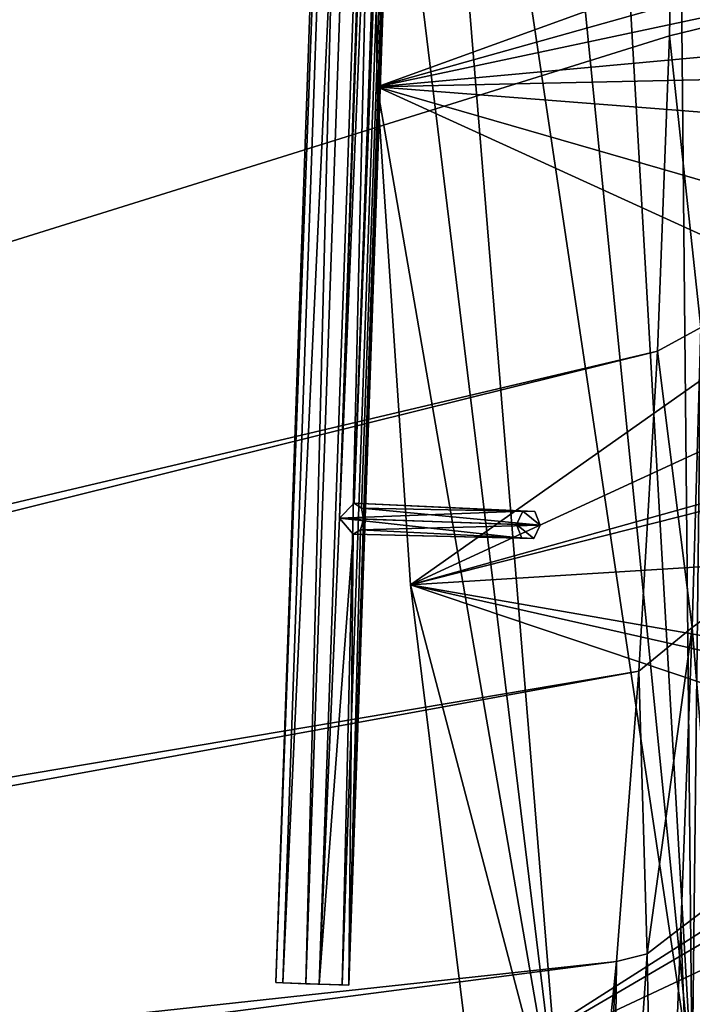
# Model space of a CAD drawing. Header units: metres. Extents: x -1204 to 0, y -809 to 0.
# Tile 64 of 111: x -148 to -61, y -566 to -440. Entities that reach past the tile are written whole.
import ezdxf

# ---------------------------------------------------------------- set-up
doc = ezdxf.new("R2010")
doc.units = ezdxf.units.M

msp = doc.modelspace()

# ---------------------------------------------------------------- linework, layer by layer
at = {"layer": 'top01'}
for points in [[(-61.087505, -576.499146, 1606.941772), (-65.214355, -155.633453, 1606.83374), (-83.119179, -192.971008, 1606.364868)], [(-56.344517, -160.524841, 1607.06604), (-65.214355, -155.633453, 1606.83374), (-61.087505, -576.499146, 1606.941772)], [(-46.821205, -562.338135, 1607.315308), (-56.344517, -160.524841, 1607.06604), (-61.087505, -576.499146, 1606.941772)], [(-83.119179, -192.971008, 1606.364868), (-93.052856, -256.108002, 1606.104736), (-61.087505, -576.499146, 1606.941772)], [(-93.052856, -256.108002, 1606.104736), (-99.483429, -319.897003, 1605.936401), (-61.087505, -576.499146, 1606.941772)], [(-99.483429, -319.897003, 1605.936401), (-102.357239, -384.109344, 1605.861084), (-77.514404, -588.071411, 1606.511597)], [(-61.087505, -576.499146, 1606.941772), (-99.483429, -319.897003, 1605.936401), (-77.514404, -588.071411, 1606.511597)], [(-101.642914, -448.420349, 658.678345), (-102.357239, -384.109344, 658.659668), (-102.357254, -384.109985, 620.160461)], [(-101.642921, -448.420227, 620.141785), (-101.642914, -448.420349, 658.678345), (-102.357254, -384.109985, 620.160461)], [(-101.642921, -448.420227, 620.141785), (-102.357254, -384.109985, 620.160461), (-16.904331, -430.387573, 617.922791)], [(-102.357239, -384.109344, 1567.157349), (-101.642914, -448.420349, 1605.879761), (-102.357239, -384.109344, 1605.861084)], [(-102.357239, -384.109344, 1567.157349), (-101.642914, -448.420349, 1567.138672), (-101.642914, -448.420349, 1605.879761)], [(-101.642914, -448.420349, 1567.138672), (-102.357239, -384.109344, 1567.157349), (-21.846928, -419.524536, 1565.049072)], [(-102.357239, -384.109344, 658.659668), (-101.642914, -448.420349, 658.678345), (-16.525642, -424.55658, 660.907227)], [(-77.514404, -588.071411, 1606.511597), (-102.357239, -384.109344, 1605.861084), (-101.642914, -448.420349, 1605.879761)], [(-15.861531, -455.128296, 1564.892456), (-101.642914, -448.420349, 1567.138672), (-21.846928, -419.524536, 1565.049072)], [(-16.525642, -424.55658, 660.907227), (-101.642914, -448.420349, 658.678345), (-16.91436, -440.682129, 660.897095)], [(-16.904476, -446.578491, 617.922791), (-101.642921, -448.420227, 620.141785), (-16.904331, -430.387573, 617.922791)], [(-101.642914, -448.420349, 658.678345), (-13.495397, -473.865295, 660.986572), (-16.91436, -440.682129, 660.897095)], [(-101.642921, -448.420227, 620.141785), (-16.904476, -446.578491, 617.922791), (-12.880771, -488.922424, 617.817444)], [(-97.34742, -512.511108, 620.029297), (-97.347321, -512.512146, 658.790833), (-101.642921, -448.420227, 620.141785)], [(-97.347321, -512.512146, 658.790833), (-101.642914, -448.420349, 658.678345), (-101.642921, -448.420227, 620.141785)], [(-97.34742, -512.511108, 620.029297), (-101.642921, -448.420227, 620.141785), (-12.880771, -488.922424, 617.817444)], [(-101.642914, -448.420349, 1567.138672), (-97.347321, -512.512146, 1605.99231), (-101.642914, -448.420349, 1605.879761)], [(-101.642914, -448.420349, 1567.138672), (-97.347321, -512.512146, 1567.026123), (-97.347321, -512.512146, 1605.99231)], [(-97.347321, -512.512146, 1567.026123), (-101.642914, -448.420349, 1567.138672), (-15.861531, -455.128296, 1564.892456)], [(-101.642914, -448.420349, 658.678345), (-97.347321, -512.512146, 658.790833), (-13.495397, -473.865295, 660.986572)], [(-101.642914, -448.420349, 1605.879761), (-97.347321, -512.512146, 1605.99231), (-77.514404, -588.071411, 1606.511597)], [(-12.883265, -491.108978, 1564.814453), (-97.347321, -512.512146, 1567.026123), (-15.861531, -455.128296, 1564.892456)], [(-97.347321, -512.512146, 658.790833), (-12.528486, -507.210236, 661.011902), (-13.495397, -473.865295, 660.986572)], [(-97.34742, -512.511108, 620.029297), (-12.880771, -488.922424, 617.817444), (-13.329803, -531.454834, 617.829224)], [(-97.347321, -512.512146, 1567.026123), (-12.883265, -491.108978, 1564.814453), (-12.923355, -527.212769, 1564.81543)], [(-12.528486, -507.210236, 661.011902), (-97.347321, -512.512146, 658.790833), (-14.017738, -540.535889, 660.9729)], [(-89.527672, -575.981812, 619.824524), (-89.527672, -575.981812, 658.995605), (-97.34742, -512.511108, 620.029297)], [(-89.527672, -575.981812, 658.995605), (-97.347321, -512.512146, 658.790833), (-97.34742, -512.511108, 620.029297)], [(-89.527672, -575.981812, 619.824524), (-97.34742, -512.511108, 620.029297), (-13.329803, -531.454834, 617.829224)], [(-97.347321, -512.512146, 1567.026123), (-89.528114, -575.981873, 1606.197021), (-97.347321, -512.512146, 1605.99231)], [(-97.347321, -512.512146, 1567.026123), (-89.528114, -575.981873, 1566.821411), (-89.528114, -575.981873, 1606.197021)], [(-89.528114, -575.981873, 1566.821411), (-97.347321, -512.512146, 1567.026123), (-12.923355, -527.212769, 1564.81543)], [(-97.347321, -512.512146, 658.790833), (-89.527672, -575.981812, 658.995605), (-14.017738, -540.535889, 660.9729)], [(-97.347321, -512.512146, 1605.99231), (-89.528114, -575.981873, 1606.197021), (-77.514404, -588.071411, 1606.511597)], [(-89.528114, -575.981873, 1566.821411), (-12.923355, -527.212769, 1564.81543), (-15.97271, -563.187561, 1564.895264)], [(-13.329803, -531.454834, 617.829224), (-18.24592, -573.704407, 617.957947), (-89.527672, -575.981812, 619.824524)], [(-14.017738, -540.535889, 660.9729), (-89.527672, -575.981812, 658.995605), (-17.953388, -573.661743, 660.869873)], [(-46.821205, -562.338135, 1607.315308), (-61.087505, -576.499146, 1606.941772), (-61.085197, -576.998169, 1608.661255)], [(-89.458588, -576.436707, 1566.81958), (-89.528114, -575.981873, 1566.821411), (-15.97271, -563.187561, 1564.895264)], [(-89.458588, -576.436707, 1566.81958), (-15.97271, -563.187561, 1564.895264), (-21.999449, -598.784607, 1565.053101)]]:
    msp.add_3dface(points, dxfattribs=at)
at = {"layer": 'top0123414'}
for points in [[(-100.724464, -163.928421, 1633.335205), (-99.85675, -163.958725, 1628.411133), (-114.684258, -563.684753, 1633.335205)], [(-114.684258, -563.684753, 1633.335205), (-110.856369, -563.81842, 1636.549072), (-100.724464, -163.928421, 1633.335205)], [(-99.85675, -163.958725, 1628.411133), (-113.816551, -563.715027, 1628.411133), (-114.684258, -563.684753, 1633.335205)], [(-99.85675, -163.958725, 1628.411133), (-95.161148, -164.122696, 1626.70105), (-113.816551, -563.715027, 1628.411133)], [(-95.161148, -164.122696, 1626.70105), (-109.120949, -563.879028, 1626.70105), (-113.816551, -563.715027, 1628.411133)], [(-110.856369, -563.81842, 1636.549072), (-96.896576, -164.062103, 1636.549072), (-100.724464, -163.928421, 1633.335205)], [(-110.856369, -563.81842, 1636.549072), (-106.160774, -563.982422, 1634.838989), (-96.896576, -164.062103, 1636.549072)], [(-95.161148, -164.122696, 1626.70105), (-106.482018, -503.934601, 1626.829102), (-109.120949, -563.879028, 1626.70105)], [(-95.161148, -164.122696, 1626.70105), (-96.710159, -224.105179, 1626.829102), (-106.482018, -503.934601, 1626.829102)], [(-106.160774, -563.982422, 1634.838989), (-92.200974, -164.226074, 1634.838989), (-96.896576, -164.062103, 1636.549072)], [(-106.160774, -563.982422, 1634.838989), (-105.29306, -564.012695, 1629.915039), (-92.200974, -164.226074, 1634.838989)], [(-105.29306, -564.012695, 1629.915039), (-91.33326, -164.256378, 1629.915039), (-92.200974, -164.226074, 1634.838989)], [(-91.33326, -164.256378, 1629.915039), (-105.29306, -564.012695, 1629.915039), (-93.647842, -224.212112, 1629.400146)], [(-96.710159, -224.105179, 1626.829102), (-94.980675, -226.166748, 1627.794922), (-106.482018, -503.934601, 1626.829102)], [(-105.29306, -564.012695, 1629.915039), (-103.419701, -504.041534, 1629.400146), (-93.647842, -224.212112, 1629.400146)], [(-93.647842, -224.212112, 1629.400146), (-103.419701, -504.041534, 1629.400146), (-94.008537, -225.614105, 1628.860718)], [(-106.482018, -503.934601, 1626.829102), (-94.980675, -226.166748, 1627.794922), (-104.612923, -501.998657, 1627.794922)], [(-94.980675, -226.166748, 1627.794922), (-94.008537, -225.614105, 1628.860718), (-104.612923, -501.998657, 1627.794922)], [(-104.612923, -501.998657, 1627.794922), (-94.008537, -225.614105, 1628.860718), (-103.681602, -502.617737, 1628.860718)], [(-94.008537, -225.614105, 1628.860718), (-103.419701, -504.041534, 1629.400146), (-103.681602, -502.617737, 1628.860718)], [(-106.482018, -503.934601, 1626.829102), (-104.612923, -501.998657, 1627.794922), (-82.903976, -503.024872, 1600.340576)], [(-82.903976, -503.024872, 1600.340576), (-104.612923, -501.998657, 1627.794922), (-81.372826, -503.078339, 1601.626099)], [(-104.612923, -501.998657, 1627.794922), (-103.681602, -502.617737, 1628.860718), (-81.372826, -503.078339, 1601.626099)], [(-81.372826, -503.078339, 1601.626099), (-103.681602, -502.617737, 1628.860718), (-80.667694, -504.83606, 1602.268921)], [(-103.681602, -502.617737, 1628.860718), (-103.419701, -504.041534, 1629.400146), (-80.667694, -504.83606, 1602.268921)], [(-106.482018, -503.934601, 1626.829102), (-104.752533, -505.996185, 1627.794922), (-109.120949, -563.879028, 1626.70105)], [(-83.730003, -504.729126, 1599.697754), (-106.482018, -503.934601, 1626.829102), (-82.903976, -503.024872, 1600.340576)], [(-83.730003, -504.729126, 1599.697754), (-83.024872, -506.486847, 1600.340576), (-106.482018, -503.934601, 1626.829102)], [(-83.024872, -506.486847, 1600.340576), (-104.752533, -505.996185, 1627.794922), (-106.482018, -503.934601, 1626.829102)], [(-105.29306, -564.012695, 1629.915039), (-103.780396, -505.443542, 1628.860718), (-103.419701, -504.041534, 1629.400146)], [(-80.667694, -504.83606, 1602.268921), (-103.419701, -504.041534, 1629.400146), (-103.780396, -505.443542, 1628.860718)], [(-82.903976, -503.024872, 1600.340576), (-80.667694, -504.83606, 1602.268921), (-83.730003, -504.729126, 1599.697754)], [(-82.903976, -503.024872, 1600.340576), (-81.372826, -503.078339, 1601.626099), (-80.667694, -504.83606, 1602.268921)], [(-104.752533, -505.996185, 1627.794922), (-103.780396, -505.443542, 1628.860718), (-105.29306, -564.012695, 1629.915039)], [(-81.493721, -506.540314, 1601.626099), (-103.780396, -505.443542, 1628.860718), (-104.752533, -505.996185, 1627.794922)], [(-81.493721, -506.540314, 1601.626099), (-80.667694, -504.83606, 1602.268921), (-103.780396, -505.443542, 1628.860718)], [(-80.667694, -504.83606, 1602.268921), (-81.493721, -506.540314, 1601.626099), (-83.730003, -504.729126, 1599.697754)], [(-83.730003, -504.729126, 1599.697754), (-81.493721, -506.540314, 1601.626099), (-83.024872, -506.486847, 1600.340576)], [(-109.120949, -563.879028, 1626.70105), (-104.752533, -505.996185, 1627.794922), (-105.29306, -564.012695, 1629.915039)], [(-83.024872, -506.486847, 1600.340576), (-81.493721, -506.540314, 1601.626099), (-104.752533, -505.996185, 1627.794922)], [(-114.684258, -563.684753, 1633.335205), (-113.816551, -563.715027, 1628.411133), (-110.856369, -563.81842, 1636.549072)], [(-113.816551, -563.715027, 1628.411133), (-109.120949, -563.879028, 1626.70105), (-110.856369, -563.81842, 1636.549072)], [(-110.856369, -563.81842, 1636.549072), (-109.120949, -563.879028, 1626.70105), (-106.160774, -563.982422, 1634.838989)], [(-109.120949, -563.879028, 1626.70105), (-105.29306, -564.012695, 1629.915039), (-106.160774, -563.982422, 1634.838989)]]:
    msp.add_3dface(points, dxfattribs=at)
at = {"layer": 'top0123459'}
for points in [[(-10, -10, 90), (-602.021179, -625.846375, 90), (-1194.042358, -10, 90)], [(-594.006104, -626.560364, 90), (-602.021179, -625.846375, 90), (-10, -10, 90)], [(-585.781799, -628.854126, 90), (-594.006104, -626.560364, 90), (-10, -10, 90)], [(-577.802734, -632.855408, 90), (-585.781799, -628.854126, 90), (-10, -10, 90)], [(-10, -10, 90), (-570.615173, -638.481506, 90), (-577.802734, -632.855408, 90)], [(-317.021149, -753.244812, 90), (-570.615173, -638.481506, 90), (-10, -10, 90)], [(-10.00001, -794.032166, 90), (-317.021149, -753.244812, 90), (-10, -10, 90)], [(-590.164673, -606.131226, 109.443001), (-64.054756, -324.029175, 114.367111), (-482.169464, -87.233986, 118.500389)], [(-63.314919, -401.999695, 113.006126), (-64.054756, -324.029175, 114.367111), (-590.164673, -606.131226, 109.443001)], [(-64.040398, -441.863129, 112.31031), (-63.314919, -401.999695, 113.006126), (-590.164673, -606.131226, 109.443001)], [(-63.314919, -401.999695, 113.006126), (-64.040398, -441.863129, 112.31031), (-59.254292, -440.726776, 137.088074)], [(-58.915993, -402.008057, 137.374283), (-63.314919, -401.999695, 113.006126), (-59.254292, -440.726776, 137.088074)], [(-59.254292, -440.726776, 137.088074), (-64.040398, -441.863129, 112.31031), (-59.989918, -479.402252, 136.824646)], [(-65.57164, -482.425049, 111.602303), (-64.040398, -441.863129, 112.31031), (-590.164673, -606.131226, 109.443001)], [(-64.040398, -441.863129, 112.31031), (-65.57164, -482.425049, 111.602303), (-59.989918, -479.402252, 136.824646)], [(-59.989918, -479.402252, 136.824646), (-65.57164, -482.425049, 111.602303), (-61.125916, -518.011292, 136.597305)], [(-61.125916, -518.011292, 136.597305), (-54.063324, -512.864441, 163.059708), (-59.989918, -479.402252, 136.824646)], [(-578.037842, -609.617432, 109.382149), (-65.57164, -482.425049, 111.602303), (-590.164673, -606.131226, 109.443001)], [(-67.95475, -523.60675, 110.883469), (-65.57164, -482.425049, 111.602303), (-578.037842, -609.617432, 109.382149)], [(-65.57164, -482.425049, 111.602303), (-67.95475, -523.60675, 110.883469), (-61.125916, -518.011292, 136.597305)], [(-54.063324, -512.864441, 163.059708), (-61.125916, -518.011292, 136.597305), (-58.17897, -553.335022, 150.006866)], [(-61.125916, -518.011292, 136.597305), (-67.95475, -523.60675, 110.883469), (-66.9076, -559.973816, 122.854477)], [(-61.125916, -518.011292, 136.597305), (-66.9076, -559.973816, 122.854477), (-62.546509, -556.628723, 136.42804)], [(-58.17897, -553.335022, 150.006866), (-61.125916, -518.011292, 136.597305), (-62.546509, -556.628723, 136.42804)], [(-567.647339, -614.846802, 109.290871), (-67.95475, -523.60675, 110.883469), (-578.037842, -609.617432, 109.382149)], [(-70.832695, -560.946899, 110.231697), (-67.95475, -523.60675, 110.883469), (-567.647339, -614.846802, 109.290871)], [(-67.95475, -523.60675, 110.883469), (-70.832695, -560.946899, 110.231697), (-66.9076, -559.973816, 122.854477)], [(-58.17897, -553.335022, 150.006866), (-62.546509, -556.628723, 136.42804), (-59.453697, -637.650208, 150.083374)], [(-62.546509, -556.628723, 136.42804), (-66.9076, -559.973816, 122.854477), (-65.551277, -634.008972, 136.254868)], [(-62.546509, -556.628723, 136.42804), (-65.551277, -634.008972, 136.254868), (-59.453697, -637.650208, 150.083374)], [(-555.948364, -624.124634, 109.128922), (-70.832695, -560.946899, 110.231697), (-567.647339, -614.846802, 109.290871)], [(-77.662125, -628.109131, 109.059372), (-70.832695, -560.946899, 110.231697), (-555.948364, -624.124634, 109.128922)], [(-70.832695, -560.946899, 110.231697), (-77.662125, -628.109131, 109.059372), (-74.691322, -628.518677, 115.512383)], [(-70.832695, -560.946899, 110.231697), (-74.691322, -628.518677, 115.512383), (-71.644585, -630.308533, 122.428352)], [(-66.9076, -559.973816, 122.854477), (-71.644585, -630.308533, 122.428352), (-65.551277, -634.008972, 136.254868)], [(-66.9076, -559.973816, 122.854477), (-70.832695, -560.946899, 110.231697), (-71.644585, -630.308533, 122.428352)]]:
    msp.add_3dface(points, dxfattribs=at)

doc.saveas('drawing.dxf')
